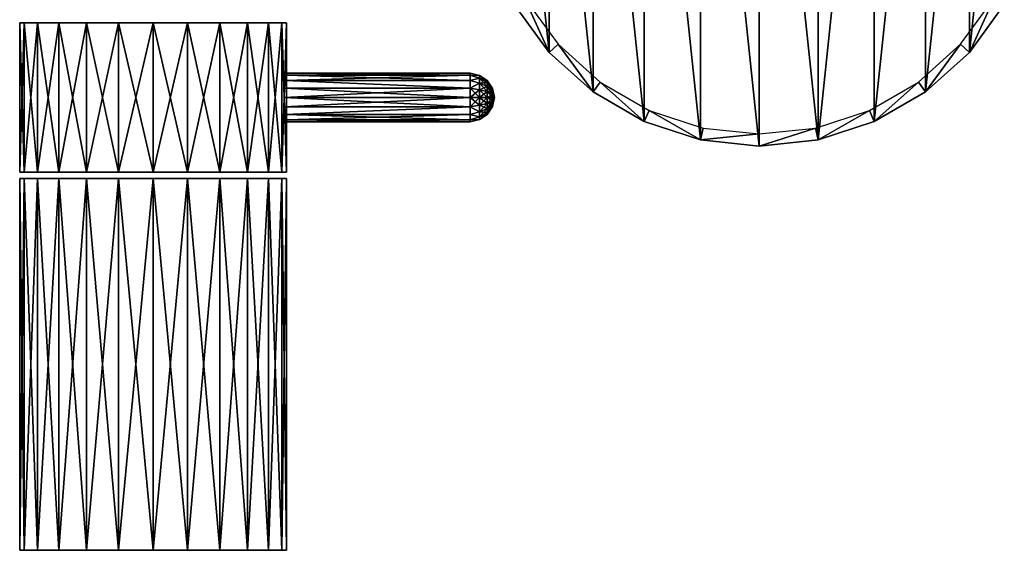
# Model space of a CAD drawing. Header units: millimetres. Extents: x -119 to 118, y -85 to 1160.
# Tile 8 of 49: x -16 to 105, y -85 to -19. Entities that reach past the tile are written whole.
import ezdxf

# ---------------------------------------------------------------- set-up
doc = ezdxf.new("R2010")
doc.units = ezdxf.units.MM
doc.header["$LTSCALE"] = 50.062222
for name, color, linetype in [('38', 7, 'CONTINUOUS'), ('39', 7, 'CONTINUOUS'), ('40', 7, 'CONTINUOUS'), ('41', 7, 'CONTINUOUS'), ('42', 7, 'CONTINUOUS'), ('43', 7, 'CONTINUOUS'), ('44', 7, 'CONTINUOUS'), ('61', 7, 'CONTINUOUS'), ('62', 7, 'CONTINUOUS'), ('67', 7, 'CONTINUOUS'), ('68', 7, 'CONTINUOUS'), ('69', 7, 'CONTINUOUS'), ('70', 7, 'CONTINUOUS')]:
    doc.layers.add(name, color=color, linetype=linetype)

msp = doc.modelspace()

# ---------------------------------------------------------------- linework, layer by layer
at = {"layer": '38', "linetype": 'CONTINUOUS'}
for points in [[(-16.5, -39, 36), (-16.5, -85, 36), (-15.94, -85, 40.27), (-16.5, -39, 36)], [(-15.94, -39, 40.27), (-16.5, -39, 36), (-15.94, -85, 40.27), (-15.94, -39, 40.27)], [(-14.29, -39, 44.25), (-15.94, -39, 40.27), (-14.29, -85, 44.25), (-14.29, -39, 44.25)], [(-14.29, -85, 44.25), (-15.94, -39, 40.27), (-15.94, -85, 40.27), (-14.29, -85, 44.25)], [(-11.67, -39, 47.67), (-14.29, -39, 44.25), (-11.67, -85, 47.67), (-11.67, -39, 47.67)], [(-11.67, -85, 47.67), (-14.29, -39, 44.25), (-14.29, -85, 44.25), (-11.67, -85, 47.67)], [(-8.25, -39, 50.29), (-11.67, -39, 47.67), (-8.25, -85, 50.29), (-8.25, -39, 50.29)], [(-8.25, -85, 50.29), (-11.67, -39, 47.67), (-11.67, -85, 47.67), (-8.25, -85, 50.29)], [(-4.27, -39, 51.94), (-8.25, -39, 50.29), (-4.27, -85, 51.94), (-4.27, -39, 51.94)], [(-4.27, -85, 51.94), (-8.25, -39, 50.29), (-8.25, -85, 50.29), (-4.27, -85, 51.94)], [(0, -39, 52.5), (-4.27, -39, 51.94), (0, -85, 52.5), (0, -39, 52.5)], [(0, -85, 52.5), (-4.27, -39, 51.94), (-4.27, -85, 51.94), (0, -85, 52.5)], [(4.27, -39, 51.94), (0, -39, 52.5), (4.27, -85, 51.94), (4.27, -39, 51.94)], [(4.27, -85, 51.94), (0, -39, 52.5), (0, -85, 52.5), (4.27, -85, 51.94)], [(8.25, -39, 50.29), (4.27, -39, 51.94), (8.25, -85, 50.29), (8.25, -39, 50.29)], [(8.25, -85, 50.29), (4.27, -39, 51.94), (4.27, -85, 51.94), (8.25, -85, 50.29)], [(11.67, -39, 47.67), (8.25, -39, 50.29), (11.67, -85, 47.67), (11.67, -39, 47.67)], [(11.67, -85, 47.67), (8.25, -39, 50.29), (8.25, -85, 50.29), (11.67, -85, 47.67)], [(14.29, -39, 44.25), (11.67, -39, 47.67), (14.29, -85, 44.25), (14.29, -39, 44.25)], [(14.29, -85, 44.25), (11.67, -39, 47.67), (11.67, -85, 47.67), (14.29, -85, 44.25)], [(15.94, -39, 40.27), (14.29, -39, 44.25), (15.94, -85, 40.27), (15.94, -39, 40.27)], [(15.94, -85, 40.27), (14.29, -39, 44.25), (14.29, -85, 44.25), (15.94, -85, 40.27)], [(16.5, -39, 36), (15.94, -39, 40.27), (16.5, -85, 36), (16.5, -39, 36)], [(16.5, -85, 36), (15.94, -39, 40.27), (15.94, -85, 40.27), (16.5, -85, 36)]]:
    msp.add_3dface(points, dxfattribs=at)
at = {"layer": '39', "linetype": 'CONTINUOUS'}
for points in [[(-15.94, -85, 40.27), (-16.5, -85, 36), (-11.48, -85, 39.32), (-15.94, -85, 40.27)], [(-16.5, -85, 36), (-15.94, -85, 31.73), (-11.95, -85, 36), (-16.5, -85, 36)], [(-11.48, -85, 39.32), (-16.5, -85, 36), (-11.95, -85, 36), (-11.48, -85, 39.32)], [(-11.48, -85, 32.68), (-15.94, -85, 31.73), (-10.07, -85, 29.56), (-11.48, -85, 32.68)], [(-11.95, -85, 36), (-15.94, -85, 31.73), (-11.48, -85, 32.68), (-11.95, -85, 36)], [(-14.29, -85, 44.25), (-15.94, -85, 40.27), (-10.07, -85, 42.44), (-14.29, -85, 44.25)], [(-10.07, -85, 42.44), (-15.94, -85, 40.27), (-11.48, -85, 39.32), (-10.07, -85, 42.44)], [(-15.94, -85, 31.73), (-14.29, -85, 27.75), (-10.07, -85, 29.56), (-15.94, -85, 31.73)], [(-11.67, -85, 47.67), (-14.29, -85, 44.25), (-4.98, -85, 46.86), (-11.67, -85, 47.67)], [(-4.98, -85, 46.86), (-14.29, -85, 44.25), (-7.84, -85, 45.02), (-4.98, -85, 46.86)], [(-7.84, -85, 45.02), (-14.29, -85, 44.25), (-10.07, -85, 42.44), (-7.84, -85, 45.02)], [(-14.29, -85, 27.75), (-11.67, -85, 24.33), (-7.84, -85, 26.98), (-14.29, -85, 27.75)], [(-10.07, -85, 29.56), (-14.29, -85, 27.75), (-7.84, -85, 26.98), (-10.07, -85, 29.56)], [(8.25, -85, 50.29), (-8.25, -85, 50.29), (-11.67, -85, 47.67), (8.25, -85, 50.29)], [(8.25, -85, 50.29), (-11.67, -85, 47.67), (-1.7, -85, 47.83), (8.25, -85, 50.29)], [(-1.7, -85, 47.83), (-11.67, -85, 47.67), (-4.98, -85, 46.86), (-1.7, -85, 47.83)], [(-11.67, -85, 24.33), (-8.25, -85, 21.71), (-1.71, -85, 24.17), (-11.67, -85, 24.33)], [(-7.84, -85, 26.98), (-11.67, -85, 24.33), (-4.98, -85, 25.14), (-7.84, -85, 26.98)], [(-4.98, -85, 25.14), (-11.67, -85, 24.33), (-1.71, -85, 24.17), (-4.98, -85, 25.14)], [(8.25, -85, 50.29), (4.27, -85, 51.94), (-8.25, -85, 50.29), (8.25, -85, 50.29)], [(4.27, -85, 51.94), (-4.27, -85, 51.94), (-8.25, -85, 50.29), (4.27, -85, 51.94)], [(8.25, -85, 21.71), (11.67, -85, 24.33), (-8.25, -85, 21.71), (8.25, -85, 21.71)], [(-8.25, -85, 21.71), (11.67, -85, 24.33), (1.7, -85, 24.17), (-8.25, -85, 21.71)], [(-4.27, -85, 20.06), (8.25, -85, 21.71), (-8.25, -85, 21.71), (-4.27, -85, 20.06)], [(-1.71, -85, 24.17), (-8.25, -85, 21.71), (1.7, -85, 24.17), (-1.71, -85, 24.17)], [(4.27, -85, 51.94), (0, -85, 52.5), (-4.27, -85, 51.94), (4.27, -85, 51.94)], [(4.27, -85, 20.06), (8.25, -85, 21.71), (-4.27, -85, 20.06), (4.27, -85, 20.06)], [(0, -85, 19.5), (4.27, -85, 20.06), (-4.27, -85, 20.06), (0, -85, 19.5)], [(1.71, -85, 47.83), (8.25, -85, 50.29), (-1.7, -85, 47.83), (1.71, -85, 47.83)], [(1.7, -85, 24.17), (11.67, -85, 24.33), (4.98, -85, 25.14), (1.7, -85, 24.17)], [(11.67, -85, 47.67), (8.25, -85, 50.29), (1.71, -85, 47.83), (11.67, -85, 47.67)], [(4.98, -85, 46.86), (11.67, -85, 47.67), (1.71, -85, 47.83), (4.98, -85, 46.86)], [(7.84, -85, 45.02), (11.67, -85, 47.67), (4.98, -85, 46.86), (7.84, -85, 45.02)], [(11.67, -85, 24.33), (14.29, -85, 27.75), (4.98, -85, 25.14), (11.67, -85, 24.33)], [(4.98, -85, 25.14), (14.29, -85, 27.75), (7.84, -85, 26.98), (4.98, -85, 25.14)], [(14.29, -85, 44.25), (11.67, -85, 47.67), (7.84, -85, 45.02), (14.29, -85, 44.25)], [(10.07, -85, 42.44), (14.29, -85, 44.25), (7.84, -85, 45.02), (10.07, -85, 42.44)], [(7.84, -85, 26.98), (14.29, -85, 27.75), (10.07, -85, 29.56), (7.84, -85, 26.98)], [(15.94, -85, 40.27), (14.29, -85, 44.25), (10.07, -85, 42.44), (15.94, -85, 40.27)], [(11.48, -85, 39.32), (15.94, -85, 40.27), (10.07, -85, 42.44), (11.48, -85, 39.32)], [(14.29, -85, 27.75), (15.94, -85, 31.73), (10.07, -85, 29.56), (14.29, -85, 27.75)], [(10.07, -85, 29.56), (15.94, -85, 31.73), (11.48, -85, 32.68), (10.07, -85, 29.56)], [(15.94, -85, 31.73), (16.5, -85, 36), (11.48, -85, 32.68), (15.94, -85, 31.73)], [(16.5, -85, 36), (11.95, -85, 36), (11.48, -85, 32.68), (16.5, -85, 36)], [(11.95, -85, 36), (15.94, -85, 40.27), (11.48, -85, 39.32), (11.95, -85, 36)], [(16.5, -85, 36), (15.94, -85, 40.27), (11.95, -85, 36), (16.5, -85, 36)]]:
    msp.add_3dface(points, dxfattribs=at)
at = {"layer": '40', "linetype": 'CONTINUOUS'}
for points in [[(-16.5, -85, 36), (-16.5, -39, 36), (-15.94, -39, 31.73), (-16.5, -85, 36)], [(-15.94, -85, 31.73), (-16.5, -85, 36), (-15.94, -39, 31.73), (-15.94, -85, 31.73)], [(-14.29, -39, 27.75), (-15.94, -85, 31.73), (-15.94, -39, 31.73), (-14.29, -39, 27.75)], [(-14.29, -85, 27.75), (-15.94, -85, 31.73), (-14.29, -39, 27.75), (-14.29, -85, 27.75)], [(-11.67, -39, 24.33), (-14.29, -85, 27.75), (-14.29, -39, 27.75), (-11.67, -39, 24.33)], [(-11.67, -85, 24.33), (-14.29, -85, 27.75), (-11.67, -39, 24.33), (-11.67, -85, 24.33)], [(-8.25, -85, 21.71), (-11.67, -85, 24.33), (-8.25, -39, 21.71), (-8.25, -85, 21.71)], [(-8.25, -39, 21.71), (-11.67, -85, 24.33), (-11.67, -39, 24.33), (-8.25, -39, 21.71)], [(-4.27, -85, 20.06), (-8.25, -85, 21.71), (-4.27, -39, 20.06), (-4.27, -85, 20.06)], [(-4.27, -39, 20.06), (-8.25, -85, 21.71), (-8.25, -39, 21.71), (-4.27, -39, 20.06)], [(0, -85, 19.5), (-4.27, -85, 20.06), (0, -39, 19.5), (0, -85, 19.5)], [(0, -39, 19.5), (-4.27, -85, 20.06), (-4.27, -39, 20.06), (0, -39, 19.5)], [(4.27, -85, 20.06), (0, -85, 19.5), (4.27, -39, 20.06), (4.27, -85, 20.06)], [(4.27, -39, 20.06), (0, -85, 19.5), (0, -39, 19.5), (4.27, -39, 20.06)], [(8.25, -85, 21.71), (4.27, -85, 20.06), (8.25, -39, 21.71), (8.25, -85, 21.71)], [(8.25, -39, 21.71), (4.27, -85, 20.06), (4.27, -39, 20.06), (8.25, -39, 21.71)], [(11.67, -85, 24.33), (8.25, -85, 21.71), (11.67, -39, 24.33), (11.67, -85, 24.33)], [(11.67, -39, 24.33), (8.25, -85, 21.71), (8.25, -39, 21.71), (11.67, -39, 24.33)], [(14.29, -85, 27.75), (11.67, -85, 24.33), (14.29, -39, 27.75), (14.29, -85, 27.75)], [(14.29, -39, 27.75), (11.67, -85, 24.33), (11.67, -39, 24.33), (14.29, -39, 27.75)], [(15.94, -85, 31.73), (14.29, -85, 27.75), (15.94, -39, 31.73), (15.94, -85, 31.73)], [(15.94, -39, 31.73), (14.29, -85, 27.75), (14.29, -39, 27.75), (15.94, -39, 31.73)], [(16.5, -39, 36), (16.5, -85, 36), (15.94, -85, 31.73), (16.5, -39, 36)], [(16.5, -39, 36), (15.94, -85, 31.73), (15.94, -39, 31.73), (16.5, -39, 36)]]:
    msp.add_3dface(points, dxfattribs=at)
at = {"layer": '41', "linetype": 'CONTINUOUS'}
for points in [[(48.99, -23.42, -54), (44.69, -17.5, -54), (45.99, -16.75, -54), (48.99, -23.42, -54)], [(50.11, -22.42, -54), (48.99, -23.42, -54), (45.99, -16.75, -54), (50.11, -22.42, -54)], [(104.01, -16.75, -54), (101.01, -23.42, -54), (99.89, -22.42, -54), (104.01, -16.75, -54)], [(105.31, -17.5, -54), (101.01, -23.42, -54), (104.01, -16.75, -54), (105.31, -17.5, -54)], [(54.43, -28.31, -54), (48.99, -23.42, -54), (50.11, -22.42, -54), (54.43, -28.31, -54)], [(55.31, -27.1, -54), (54.43, -28.31, -54), (50.11, -22.42, -54), (55.31, -27.1, -54)], [(99.89, -22.42, -54), (95.57, -28.31, -54), (94.69, -27.1, -54), (99.89, -22.42, -54)], [(101.01, -23.42, -54), (95.57, -28.31, -54), (99.89, -22.42, -54), (101.01, -23.42, -54)], [(60.77, -31.97, -54), (54.43, -28.31, -54), (55.31, -27.1, -54), (60.77, -31.97, -54)], [(61.38, -30.6, -54), (60.77, -31.97, -54), (55.31, -27.1, -54), (61.38, -30.6, -54)], [(94.69, -27.1, -54), (89.23, -31.97, -54), (88.62, -30.6, -54), (94.69, -27.1, -54)], [(95.57, -28.31, -54), (89.23, -31.97, -54), (94.69, -27.1, -54), (95.57, -28.31, -54)], [(67.73, -34.24, -54), (60.77, -31.97, -54), (61.38, -30.6, -54), (67.73, -34.24, -54)], [(68.04, -32.77, -54), (67.73, -34.24, -54), (61.38, -30.6, -54), (68.04, -32.77, -54)], [(88.62, -30.6, -54), (82.27, -34.24, -54), (81.96, -32.77, -54), (88.62, -30.6, -54)], [(89.23, -31.97, -54), (82.27, -34.24, -54), (88.62, -30.6, -54), (89.23, -31.97, -54)], [(75, -33.5, -54), (67.73, -34.24, -54), (68.04, -32.77, -54), (75, -33.5, -54)], [(82.27, -34.24, -54), (75, -35, -54), (81.96, -32.77, -54), (82.27, -34.24, -54)], [(81.96, -32.77, -54), (75, -35, -54), (75, -33.5, -54), (81.96, -32.77, -54)], [(75, -35, -54), (67.73, -34.24, -54), (75, -33.5, -54), (75, -35, -54)]]:
    msp.add_3dface(points, dxfattribs=at)
at = {"layer": '42', "linetype": 'CONTINUOUS'}
for points in [[(101.01, -23.42, -54), (105.31, -17.5, -54), (101.01, -23.42, -50), (101.01, -23.42, -54)], [(101.01, -23.42, -50), (105.31, -17.5, -54), (105.31, -17.5, -50), (101.01, -23.42, -50)], [(95.57, -28.31, -54), (101.01, -23.42, -54), (95.57, -28.31, -50), (95.57, -28.31, -54)], [(95.57, -28.31, -50), (101.01, -23.42, -54), (101.01, -23.42, -50), (95.57, -28.31, -50)], [(89.23, -31.97, -54), (95.57, -28.31, -54), (89.23, -31.97, -50), (89.23, -31.97, -54)], [(89.23, -31.97, -50), (95.57, -28.31, -54), (95.57, -28.31, -50), (89.23, -31.97, -50)], [(82.27, -34.24, -54), (89.23, -31.97, -54), (82.27, -34.24, -50), (82.27, -34.24, -54)], [(82.27, -34.24, -50), (89.23, -31.97, -54), (89.23, -31.97, -50), (82.27, -34.24, -50)], [(75, -35, -54), (82.27, -34.24, -54), (75, -35, -50), (75, -35, -54)], [(75, -35, -50), (82.27, -34.24, -54), (82.27, -34.24, -50), (75, -35, -50)]]:
    msp.add_3dface(points, dxfattribs=at)
at = {"layer": '43', "linetype": 'CONTINUOUS'}
for points in [[(44.69, -17.5, -54), (48.99, -23.42, -54), (44.69, -17.5, -50), (44.69, -17.5, -54)], [(44.69, -17.5, -50), (48.99, -23.42, -54), (48.99, -23.42, -50), (44.69, -17.5, -50)], [(48.99, -23.42, -54), (54.43, -28.31, -54), (48.99, -23.42, -50), (48.99, -23.42, -54)], [(48.99, -23.42, -50), (54.43, -28.31, -54), (54.43, -28.31, -50), (48.99, -23.42, -50)], [(54.43, -28.31, -54), (60.77, -31.97, -54), (54.43, -28.31, -50), (54.43, -28.31, -54)], [(54.43, -28.31, -50), (60.77, -31.97, -54), (60.77, -31.97, -50), (54.43, -28.31, -50)], [(60.77, -31.97, -54), (67.73, -34.24, -54), (60.77, -31.97, -50), (60.77, -31.97, -54)], [(60.77, -31.97, -50), (67.73, -34.24, -54), (67.73, -34.24, -50), (60.77, -31.97, -50)], [(67.73, -34.24, -54), (75, -35, -54), (67.73, -34.24, -50), (67.73, -34.24, -54)], [(75, -35, -54), (75, -35, -50), (67.73, -34.24, -50), (75, -35, -54)]]:
    msp.add_3dface(points, dxfattribs=at)
at = {"layer": '44', "linetype": 'CONTINUOUS'}
for points in [[(67.73, 34.24, -50), (60.77, 31.97, -50), (67.73, -34.24, -50), (67.73, 34.24, -50)], [(75, -35, -50), (75, 35, -50), (67.73, 34.24, -50), (75, -35, -50)], [(75, -35, -50), (67.73, 34.24, -50), (67.73, -34.24, -50), (75, -35, -50)], [(75, -35, -50), (82.27, -34.24, -50), (75, 35, -50), (75, -35, -50)], [(82.27, -34.24, -50), (82.27, 34.24, -50), (75, 35, -50), (82.27, -34.24, -50)], [(82.27, -34.24, -50), (89.23, 31.97, -50), (82.27, 34.24, -50), (82.27, -34.24, -50)], [(60.77, 31.97, -50), (54.43, 28.31, -50), (60.77, -31.97, -50), (60.77, 31.97, -50)], [(60.77, 31.97, -50), (60.77, -31.97, -50), (67.73, -34.24, -50), (60.77, 31.97, -50)], [(82.27, -34.24, -50), (89.23, -31.97, -50), (89.23, 31.97, -50), (82.27, -34.24, -50)], [(89.23, -31.97, -50), (95.57, 28.31, -50), (89.23, 31.97, -50), (89.23, -31.97, -50)], [(54.43, 28.31, -50), (48.99, 23.42, -50), (54.43, -28.31, -50), (54.43, 28.31, -50)], [(54.43, 28.31, -50), (54.43, -28.31, -50), (60.77, -31.97, -50), (54.43, 28.31, -50)], [(89.23, -31.97, -50), (95.57, -28.31, -50), (95.57, 28.31, -50), (89.23, -31.97, -50)], [(95.57, -28.31, -50), (101.01, 23.42, -50), (95.57, 28.31, -50), (95.57, -28.31, -50)], [(48.99, 23.42, -50), (44.69, 17.5, -50), (48.99, -23.42, -50), (48.99, 23.42, -50)], [(48.99, 23.42, -50), (48.99, -23.42, -50), (54.43, -28.31, -50), (48.99, 23.42, -50)], [(95.57, -28.31, -50), (101.01, -23.42, -50), (101.01, 23.42, -50), (95.57, -28.31, -50)], [(101.01, -23.42, -50), (105.31, 17.5, -50), (101.01, 23.42, -50), (101.01, -23.42, -50)], [(44.69, 17.5, -50), (44.69, -17.5, -50), (48.99, -23.42, -50), (44.69, 17.5, -50)], [(101.01, -23.42, -50), (105.31, -17.5, -50), (105.31, 17.5, -50), (101.01, -23.42, -50)]]:
    msp.add_3dface(points, dxfattribs=at)
at = {"layer": '61', "color": 7, "linetype": 'CONTINUOUS', "true_color": 0xe0f2ff}
for points in [[(-16.5, -38.25, 36), (-15.94, -38.25, 40.27), (-16.5, -19.75, 36), (-16.5, -38.25, 36)], [(-16.5, -19.75, 36), (-15.94, -38.25, 40.27), (-15.94, -19.75, 40.27), (-16.5, -19.75, 36)], [(-15.94, -38.25, 40.27), (-14.29, -38.25, 44.25), (-15.94, -19.75, 40.27), (-15.94, -38.25, 40.27)], [(-15.94, -19.75, 40.27), (-14.29, -38.25, 44.25), (-14.29, -19.75, 44.25), (-15.94, -19.75, 40.27)], [(-14.29, -38.25, 44.25), (-11.67, -38.25, 47.67), (-14.29, -19.75, 44.25), (-14.29, -38.25, 44.25)], [(-14.29, -19.75, 44.25), (-11.67, -38.25, 47.67), (-11.67, -19.75, 47.67), (-14.29, -19.75, 44.25)], [(-11.67, -38.25, 47.67), (-8.25, -38.25, 50.29), (-11.67, -19.75, 47.67), (-11.67, -38.25, 47.67)], [(-11.67, -19.75, 47.67), (-8.25, -38.25, 50.29), (-8.25, -19.75, 50.29), (-11.67, -19.75, 47.67)], [(-8.25, -38.25, 50.29), (-4.27, -38.25, 51.94), (-8.25, -19.75, 50.29), (-8.25, -38.25, 50.29)], [(-8.25, -19.75, 50.29), (-4.27, -38.25, 51.94), (-4.27, -19.75, 51.94), (-8.25, -19.75, 50.29)], [(-4.27, -38.25, 51.94), (0, -38.25, 52.5), (-4.27, -19.75, 51.94), (-4.27, -38.25, 51.94)], [(-4.27, -19.75, 51.94), (0, -38.25, 52.5), (0, -19.75, 52.5), (-4.27, -19.75, 51.94)], [(0, -38.25, 52.5), (4.27, -38.25, 51.94), (0, -19.75, 52.5), (0, -38.25, 52.5)], [(0, -19.75, 52.5), (4.27, -38.25, 51.94), (4.27, -19.75, 51.94), (0, -19.75, 52.5)], [(4.27, -38.25, 51.94), (8.25, -38.25, 50.29), (4.27, -19.75, 51.94), (4.27, -38.25, 51.94)], [(4.27, -19.75, 51.94), (8.25, -38.25, 50.29), (8.25, -19.75, 50.29), (4.27, -19.75, 51.94)], [(8.25, -38.25, 50.29), (11.67, -38.25, 47.67), (8.25, -19.75, 50.29), (8.25, -38.25, 50.29)], [(8.25, -19.75, 50.29), (11.67, -38.25, 47.67), (11.67, -19.75, 47.67), (8.25, -19.75, 50.29)], [(11.67, -38.25, 47.67), (14.29, -38.25, 44.25), (11.67, -19.75, 47.67), (11.67, -38.25, 47.67)], [(11.67, -19.75, 47.67), (14.29, -38.25, 44.25), (14.29, -19.75, 44.25), (11.67, -19.75, 47.67)], [(14.29, -38.25, 44.25), (15.94, -38.25, 40.27), (14.29, -19.75, 44.25), (14.29, -38.25, 44.25)], [(14.29, -19.75, 44.25), (15.94, -38.25, 40.27), (15.94, -19.75, 40.27), (14.29, -19.75, 44.25)], [(15.94, -38.25, 40.27), (16.5, -38.25, 36), (15.94, -19.75, 40.27), (15.94, -38.25, 40.27)], [(15.94, -19.75, 40.27), (16.5, -38.25, 36), (16.5, -19.75, 36), (15.94, -19.75, 40.27)]]:
    msp.add_3dface(points, dxfattribs=at)
at = {"layer": '62', "color": 7, "linetype": 'CONTINUOUS', "true_color": 0xe0f2ff}
for points in [[(-16.5, -38.25, 36), (-16.5, -19.75, 36), (-15.94, -19.75, 31.73), (-16.5, -38.25, 36)], [(-16.5, -38.25, 36), (-15.94, -19.75, 31.73), (-15.94, -38.25, 31.73), (-16.5, -38.25, 36)], [(-15.94, -19.75, 31.73), (-14.29, -19.75, 27.75), (-15.94, -38.25, 31.73), (-15.94, -19.75, 31.73)], [(-15.94, -38.25, 31.73), (-14.29, -19.75, 27.75), (-14.29, -38.25, 27.75), (-15.94, -38.25, 31.73)], [(-14.29, -19.75, 27.75), (-11.67, -19.75, 24.33), (-14.29, -38.25, 27.75), (-14.29, -19.75, 27.75)], [(-14.29, -38.25, 27.75), (-11.67, -19.75, 24.33), (-11.67, -38.25, 24.33), (-14.29, -38.25, 27.75)], [(-11.67, -19.75, 24.33), (-8.25, -19.75, 21.71), (-11.67, -38.25, 24.33), (-11.67, -19.75, 24.33)], [(-11.67, -38.25, 24.33), (-8.25, -19.75, 21.71), (-8.25, -38.25, 21.71), (-11.67, -38.25, 24.33)], [(-8.25, -19.75, 21.71), (-4.27, -19.75, 20.06), (-8.25, -38.25, 21.71), (-8.25, -19.75, 21.71)], [(-8.25, -38.25, 21.71), (-4.27, -19.75, 20.06), (-4.27, -38.25, 20.06), (-8.25, -38.25, 21.71)], [(-4.27, -19.75, 20.06), (0, -19.75, 19.5), (-4.27, -38.25, 20.06), (-4.27, -19.75, 20.06)], [(-4.27, -38.25, 20.06), (0, -19.75, 19.5), (0, -38.25, 19.5), (-4.27, -38.25, 20.06)], [(0, -19.75, 19.5), (4.27, -19.75, 20.06), (0, -38.25, 19.5), (0, -19.75, 19.5)], [(0, -38.25, 19.5), (4.27, -19.75, 20.06), (4.27, -38.25, 20.06), (0, -38.25, 19.5)], [(4.27, -19.75, 20.06), (8.25, -19.75, 21.71), (4.27, -38.25, 20.06), (4.27, -19.75, 20.06)], [(4.27, -38.25, 20.06), (8.25, -19.75, 21.71), (8.25, -38.25, 21.71), (4.27, -38.25, 20.06)], [(8.25, -19.75, 21.71), (11.67, -19.75, 24.33), (8.25, -38.25, 21.71), (8.25, -19.75, 21.71)], [(8.25, -38.25, 21.71), (11.67, -19.75, 24.33), (11.67, -38.25, 24.33), (8.25, -38.25, 21.71)], [(11.67, -19.75, 24.33), (14.29, -19.75, 27.75), (11.67, -38.25, 24.33), (11.67, -19.75, 24.33)], [(11.67, -38.25, 24.33), (14.29, -19.75, 27.75), (14.29, -38.25, 27.75), (11.67, -38.25, 24.33)], [(14.29, -19.75, 27.75), (15.94, -19.75, 31.73), (14.29, -38.25, 27.75), (14.29, -19.75, 27.75)], [(14.29, -38.25, 27.75), (15.94, -19.75, 31.73), (15.94, -38.25, 31.73), (14.29, -38.25, 27.75)], [(16.5, -19.75, 36), (16.5, -38.25, 36), (15.94, -38.25, 31.73), (16.5, -19.75, 36)], [(15.94, -19.75, 31.73), (16.5, -19.75, 36), (15.94, -38.25, 31.73), (15.94, -19.75, 31.73)]]:
    msp.add_3dface(points, dxfattribs=at)
at = {"layer": '67', "color": 7, "linetype": 'CONTINUOUS', "true_color": 0xe0f2ff}
for points in [[(39.22, -29, 39), (16.22, -29, 39), (16.27, -30.15, 38.77), (39.22, -29, 39)], [(39.22, -29, 33), (39.22, -30.15, 33.23), (16.22, -29, 33), (39.22, -29, 33)], [(16.22, -29, 33), (39.22, -30.15, 33.23), (16.27, -30.15, 33.23), (16.22, -29, 33)], [(39.22, -30.15, 38.77), (39.22, -29, 39), (16.27, -30.15, 38.77), (39.22, -30.15, 38.77)], [(16.36, -31.12, 38.12), (39.22, -30.15, 38.77), (16.27, -30.15, 38.77), (16.36, -31.12, 38.12)], [(16.27, -30.15, 33.23), (39.22, -30.15, 33.23), (16.36, -31.12, 33.88), (16.27, -30.15, 33.23)], [(39.22, -31.12, 38.12), (39.22, -30.15, 38.77), (16.36, -31.12, 38.12), (39.22, -31.12, 38.12)], [(39.22, -30.15, 33.23), (39.22, -31.12, 33.88), (16.36, -31.12, 33.88), (39.22, -30.15, 33.23)], [(16.46, -31.77, 37.15), (39.22, -31.12, 38.12), (16.36, -31.12, 38.12), (16.46, -31.77, 37.15)], [(39.22, -31.12, 33.88), (39.22, -31.77, 34.85), (16.36, -31.12, 33.88), (39.22, -31.12, 33.88)], [(16.36, -31.12, 33.88), (39.22, -31.77, 34.85), (16.46, -31.77, 34.85), (16.36, -31.12, 33.88)], [(39.22, -31.77, 37.15), (39.22, -31.12, 38.12), (16.46, -31.77, 37.15), (39.22, -31.77, 37.15)], [(39.22, -32, 36), (39.22, -31.77, 37.15), (16.46, -31.77, 37.15), (39.22, -32, 36)], [(39.22, -31.77, 34.85), (39.22, -32, 36), (16.46, -31.77, 34.85), (39.22, -31.77, 34.85)], [(16.46, -31.77, 34.85), (39.22, -32, 36), (16.5, -32, 36), (16.46, -31.77, 34.85)], [(16.5, -32, 36), (39.22, -32, 36), (16.46, -31.77, 37.15), (16.5, -32, 36)]]:
    msp.add_3dface(points, dxfattribs=at)
at = {"layer": '68', "color": 7, "linetype": 'CONTINUOUS', "true_color": 0xe0f2ff}
for points in [[(16.46, -26.23, 34.85), (39.22, -26.88, 33.88), (16.36, -26.88, 33.88), (16.46, -26.23, 34.85)], [(39.22, -26.88, 38.12), (39.22, -26.23, 37.15), (16.36, -26.88, 38.12), (39.22, -26.88, 38.12)], [(16.36, -26.88, 38.12), (39.22, -26.23, 37.15), (16.46, -26.23, 37.15), (16.36, -26.88, 38.12)], [(39.22, -26, 36), (39.22, -26.23, 34.85), (16.46, -26.23, 34.85), (39.22, -26, 36)], [(39.22, -26.23, 37.15), (39.22, -26, 36), (16.46, -26.23, 37.15), (39.22, -26.23, 37.15)], [(16.46, -26.23, 37.15), (39.22, -26, 36), (16.5, -26, 36), (16.46, -26.23, 37.15)], [(16.5, -26, 36), (39.22, -26, 36), (16.46, -26.23, 34.85), (16.5, -26, 36)], [(39.22, -26.23, 34.85), (39.22, -26.88, 33.88), (16.46, -26.23, 34.85), (39.22, -26.23, 34.85)], [(16.22, -29, 39), (39.22, -29, 39), (39.22, -27.85, 38.77), (16.22, -29, 39)], [(16.22, -29, 39), (39.22, -27.85, 38.77), (16.27, -27.85, 38.77), (16.22, -29, 39)], [(39.22, -29, 33), (16.22, -29, 33), (16.27, -27.85, 33.23), (39.22, -29, 33)], [(16.36, -26.88, 33.88), (39.22, -27.85, 33.23), (16.27, -27.85, 33.23), (16.36, -26.88, 33.88)], [(16.27, -27.85, 38.77), (39.22, -27.85, 38.77), (16.36, -26.88, 38.12), (16.27, -27.85, 38.77)], [(39.22, -27.85, 33.23), (39.22, -29, 33), (16.27, -27.85, 33.23), (39.22, -27.85, 33.23)], [(39.22, -26.88, 33.88), (39.22, -27.85, 33.23), (16.36, -26.88, 33.88), (39.22, -26.88, 33.88)], [(39.22, -27.85, 38.77), (39.22, -26.88, 38.12), (16.36, -26.88, 38.12), (39.22, -27.85, 38.77)]]:
    msp.add_3dface(points, dxfattribs=at)
at = {"layer": '69', "color": 7, "linetype": 'CONTINUOUS', "true_color": 0xe0f2ff}
for points in [[(39.22, -29, 39), (39.22, -30.15, 38.77), (40.37, -29, 38.77), (39.22, -29, 39)], [(40.37, -29, 38.77), (39.22, -30.15, 38.77), (40.37, -29.95, 38.6), (40.37, -29, 38.77)], [(39.22, -30.15, 33.23), (39.22, -29, 33), (40.37, -29.95, 33.4), (39.22, -30.15, 33.23)], [(40.37, -29.95, 33.4), (39.22, -29, 33), (40.37, -29, 33.23), (40.37, -29.95, 33.4)], [(40.37, -29, 38.77), (40.37, -29.95, 38.6), (41.35, -29, 38.12), (40.37, -29, 38.77)], [(41.35, -29, 38.12), (40.37, -29.95, 38.6), (41.35, -29.73, 37.99), (41.35, -29, 38.12)], [(40.37, -29.95, 33.4), (40.37, -29, 33.23), (41.35, -29.73, 34.01), (40.37, -29.95, 33.4)], [(40.37, -29, 33.23), (41.35, -29, 33.88), (41.35, -29.73, 34.01), (40.37, -29, 33.23)], [(42, -29, 34.85), (42, -29.39, 34.92), (41.35, -29, 33.88), (42, -29, 34.85)], [(41.35, -29, 33.88), (42, -29.39, 34.92), (41.35, -29.73, 34.01), (41.35, -29, 33.88)], [(42, -29.39, 37.08), (42, -29, 37.15), (41.35, -29.73, 37.99), (42, -29.39, 37.08)], [(42, -29, 37.15), (41.35, -29, 38.12), (41.35, -29.73, 37.99), (42, -29, 37.15)], [(42, -29, 34.85), (42.22, -29, 36), (42, -29.39, 34.92), (42, -29, 34.85)], [(42, -29.39, 34.92), (42.22, -29, 36), (42, -29.74, 35.12), (42, -29.39, 34.92)], [(42, -29.74, 35.12), (42.22, -29, 36), (42, -29.99, 35.43), (42, -29.74, 35.12)], [(42, -29.99, 35.43), (42.22, -29, 36), (42, -30.13, 35.8), (42, -29.99, 35.43)], [(42, -30.13, 35.8), (42.22, -29, 36), (42, -30.13, 36.2), (42, -30.13, 35.8)], [(42, -30.13, 36.2), (42.22, -29, 36), (42, -29.99, 36.57), (42, -30.13, 36.2)], [(42, -29.99, 36.57), (42.22, -29, 36), (42, -29.74, 36.88), (42, -29.99, 36.57)], [(42, -29.74, 36.88), (42.22, -29, 36), (42, -29.39, 37.08), (42, -29.74, 36.88)], [(42, -29.39, 37.08), (42.22, -29, 36), (42, -29, 37.15), (42, -29.39, 37.08)], [(40.37, -29.95, 38.6), (39.22, -30.15, 38.77), (40.37, -30.78, 38.12), (40.37, -29.95, 38.6)], [(40.37, -30.78, 33.88), (39.22, -30.15, 33.23), (40.37, -29.95, 33.4), (40.37, -30.78, 33.88)], [(39.22, -30.15, 38.77), (39.22, -31.12, 38.12), (40.37, -30.78, 38.12), (39.22, -30.15, 38.77)], [(39.22, -31.12, 33.88), (39.22, -30.15, 33.23), (40.37, -30.78, 33.88), (39.22, -31.12, 33.88)], [(40.37, -29.95, 38.6), (40.37, -30.78, 38.12), (41.35, -29.73, 37.99), (40.37, -29.95, 38.6)], [(40.37, -30.78, 38.12), (41.35, -30.36, 37.62), (41.35, -29.73, 37.99), (40.37, -30.78, 38.12)], [(40.37, -29.95, 33.4), (41.35, -29.73, 34.01), (41.35, -30.36, 34.38), (40.37, -29.95, 33.4)], [(40.37, -30.78, 33.88), (40.37, -29.95, 33.4), (41.35, -30.36, 34.38), (40.37, -30.78, 33.88)], [(40.37, -30.78, 38.12), (40.37, -31.4, 37.39), (41.35, -30.36, 37.62), (40.37, -30.78, 38.12)], [(40.37, -31.4, 37.39), (41.35, -30.84, 37.06), (41.35, -30.36, 37.62), (40.37, -31.4, 37.39)], [(40.37, -30.78, 33.88), (41.35, -30.36, 34.38), (41.35, -30.84, 34.94), (40.37, -30.78, 33.88)], [(42, -29.39, 34.92), (42, -29.74, 35.12), (41.35, -29.73, 34.01), (42, -29.39, 34.92)], [(42, -29.74, 36.88), (42, -29.39, 37.08), (41.35, -30.36, 37.62), (42, -29.74, 36.88)], [(41.35, -30.36, 37.62), (42, -29.39, 37.08), (41.35, -29.73, 37.99), (41.35, -30.36, 37.62)], [(41.35, -29.73, 34.01), (42, -29.74, 35.12), (41.35, -30.36, 34.38), (41.35, -29.73, 34.01)], [(42, -29.74, 35.12), (42, -29.99, 35.43), (41.35, -30.36, 34.38), (42, -29.74, 35.12)], [(42, -29.99, 36.57), (42, -29.74, 36.88), (41.35, -30.84, 37.06), (42, -29.99, 36.57)], [(41.35, -30.84, 37.06), (42, -29.74, 36.88), (41.35, -30.36, 37.62), (41.35, -30.84, 37.06)], [(42, -29.99, 35.43), (42, -30.13, 35.8), (41.35, -30.84, 34.94), (42, -29.99, 35.43)], [(41.35, -30.36, 34.38), (42, -29.99, 35.43), (41.35, -30.84, 34.94), (41.35, -30.36, 34.38)], [(42, -30.13, 36.2), (42, -29.99, 36.57), (41.35, -31.09, 36.37), (42, -30.13, 36.2)], [(41.35, -31.09, 36.37), (42, -29.99, 36.57), (41.35, -30.84, 37.06), (41.35, -31.09, 36.37)], [(42, -30.13, 35.8), (42, -30.13, 36.2), (41.35, -31.09, 35.63), (42, -30.13, 35.8)], [(41.35, -30.84, 34.94), (42, -30.13, 35.8), (41.35, -31.09, 35.63), (41.35, -30.84, 34.94)], [(41.35, -31.09, 35.63), (42, -30.13, 36.2), (41.35, -31.09, 36.37), (41.35, -31.09, 35.63)], [(40.37, -30.78, 38.12), (39.22, -31.12, 38.12), (40.37, -31.4, 37.39), (40.37, -30.78, 38.12)], [(40.37, -31.4, 34.61), (39.22, -31.12, 33.88), (40.37, -30.78, 33.88), (40.37, -31.4, 34.61)], [(39.22, -31.12, 38.12), (39.22, -31.77, 37.15), (40.37, -31.4, 37.39), (39.22, -31.12, 38.12)], [(39.22, -31.77, 34.85), (39.22, -31.12, 33.88), (40.37, -31.4, 34.61), (39.22, -31.77, 34.85)], [(40.37, -31.4, 37.39), (39.22, -31.77, 37.15), (40.37, -31.73, 36.48), (40.37, -31.4, 37.39)], [(40.37, -31.73, 35.52), (39.22, -31.77, 34.85), (40.37, -31.4, 34.61), (40.37, -31.73, 35.52)], [(40.37, -31.4, 34.61), (40.37, -30.78, 33.88), (41.35, -30.84, 34.94), (40.37, -31.4, 34.61)], [(40.37, -31.4, 37.39), (40.37, -31.73, 36.48), (41.35, -30.84, 37.06), (40.37, -31.4, 37.39)], [(40.37, -31.73, 36.48), (41.35, -31.09, 36.37), (41.35, -30.84, 37.06), (40.37, -31.73, 36.48)], [(40.37, -31.4, 34.61), (41.35, -30.84, 34.94), (41.35, -31.09, 35.63), (40.37, -31.4, 34.61)], [(40.37, -31.73, 36.48), (40.37, -31.73, 35.52), (41.35, -31.09, 36.37), (40.37, -31.73, 36.48)], [(40.37, -31.73, 35.52), (40.37, -31.4, 34.61), (41.35, -31.09, 35.63), (40.37, -31.73, 35.52)], [(40.37, -31.73, 35.52), (41.35, -31.09, 35.63), (41.35, -31.09, 36.37), (40.37, -31.73, 35.52)], [(39.22, -31.77, 37.15), (39.22, -32, 36), (40.37, -31.73, 36.48), (39.22, -31.77, 37.15)], [(39.22, -32, 36), (39.22, -31.77, 34.85), (40.37, -31.73, 35.52), (39.22, -32, 36)], [(40.37, -31.73, 36.48), (39.22, -32, 36), (40.37, -31.73, 35.52), (40.37, -31.73, 36.48)]]:
    msp.add_3dface(points, dxfattribs=at)
at = {"layer": '70', "color": 7, "linetype": 'CONTINUOUS', "true_color": 0xe0f2ff}
for points in [[(39.22, -26.23, 34.85), (39.22, -26, 36), (40.37, -26.27, 35.52), (39.22, -26.23, 34.85)], [(39.22, -26, 36), (39.22, -26.23, 37.15), (40.37, -26.27, 36.48), (39.22, -26, 36)], [(40.37, -26.27, 35.52), (39.22, -26, 36), (40.37, -26.27, 36.48), (40.37, -26.27, 35.52)], [(39.22, -26.88, 33.88), (39.22, -26.23, 34.85), (40.37, -26.6, 34.61), (39.22, -26.88, 33.88)], [(40.37, -26.6, 34.61), (39.22, -26.23, 34.85), (40.37, -26.27, 35.52), (40.37, -26.6, 34.61)], [(39.22, -26.23, 37.15), (39.22, -26.88, 38.12), (40.37, -26.6, 37.39), (39.22, -26.23, 37.15)], [(40.37, -26.27, 36.48), (39.22, -26.23, 37.15), (40.37, -26.6, 37.39), (40.37, -26.27, 36.48)], [(40.37, -27.22, 33.88), (39.22, -26.88, 33.88), (40.37, -26.6, 34.61), (40.37, -27.22, 33.88)], [(40.37, -26.6, 37.39), (39.22, -26.88, 38.12), (40.37, -27.22, 38.12), (40.37, -26.6, 37.39)], [(40.37, -26.6, 34.61), (40.37, -26.27, 35.52), (41.35, -27.16, 34.94), (40.37, -26.6, 34.61)], [(40.37, -26.27, 35.52), (40.37, -26.27, 36.48), (41.35, -26.91, 35.63), (40.37, -26.27, 35.52)], [(40.37, -26.27, 35.52), (41.35, -26.91, 35.63), (41.35, -27.16, 34.94), (40.37, -26.27, 35.52)], [(40.37, -26.27, 36.48), (40.37, -26.6, 37.39), (41.35, -26.91, 36.37), (40.37, -26.27, 36.48)], [(40.37, -26.27, 36.48), (41.35, -26.91, 36.37), (41.35, -26.91, 35.63), (40.37, -26.27, 36.48)], [(40.37, -27.22, 33.88), (40.37, -26.6, 34.61), (41.35, -27.64, 34.38), (40.37, -27.22, 33.88)], [(40.37, -26.6, 34.61), (41.35, -27.16, 34.94), (41.35, -27.64, 34.38), (40.37, -26.6, 34.61)], [(40.37, -26.6, 37.39), (40.37, -27.22, 38.12), (41.35, -27.16, 37.06), (40.37, -26.6, 37.39)], [(40.37, -26.6, 37.39), (41.35, -27.16, 37.06), (41.35, -26.91, 36.37), (40.37, -26.6, 37.39)], [(39.22, -27.85, 33.23), (39.22, -26.88, 33.88), (40.37, -27.22, 33.88), (39.22, -27.85, 33.23)], [(39.22, -26.88, 38.12), (39.22, -27.85, 38.77), (40.37, -27.22, 38.12), (39.22, -26.88, 38.12)], [(40.37, -28.05, 33.4), (39.22, -27.85, 33.23), (40.37, -27.22, 33.88), (40.37, -28.05, 33.4)], [(40.37, -27.22, 38.12), (39.22, -27.85, 38.77), (40.37, -28.05, 38.6), (40.37, -27.22, 38.12)], [(39.22, -27.85, 38.77), (39.22, -29, 39), (40.37, -28.05, 38.6), (39.22, -27.85, 38.77)], [(39.22, -29, 33), (39.22, -27.85, 33.23), (40.37, -29, 33.23), (39.22, -29, 33)], [(40.37, -29, 33.23), (39.22, -27.85, 33.23), (40.37, -28.05, 33.4), (40.37, -29, 33.23)], [(40.37, -27.22, 38.12), (41.35, -27.64, 37.62), (41.35, -27.16, 37.06), (40.37, -27.22, 38.12)], [(40.37, -28.05, 33.4), (40.37, -27.22, 33.88), (41.35, -28.27, 34.01), (40.37, -28.05, 33.4)], [(40.37, -27.22, 33.88), (41.35, -27.64, 34.38), (41.35, -28.27, 34.01), (40.37, -27.22, 33.88)], [(40.37, -27.22, 38.12), (40.37, -28.05, 38.6), (41.35, -27.64, 37.62), (40.37, -27.22, 38.12)], [(40.37, -28.05, 38.6), (41.35, -28.27, 37.99), (41.35, -27.64, 37.62), (40.37, -28.05, 38.6)], [(42, -27.87, 36.2), (42, -27.87, 35.8), (41.35, -26.91, 36.37), (42, -27.87, 36.2)], [(41.35, -27.16, 37.06), (42, -27.87, 36.2), (41.35, -26.91, 36.37), (41.35, -27.16, 37.06)], [(42, -27.87, 35.8), (42, -28.01, 35.43), (41.35, -26.91, 35.63), (42, -27.87, 35.8)], [(41.35, -26.91, 36.37), (42, -27.87, 35.8), (41.35, -26.91, 35.63), (41.35, -26.91, 36.37)], [(41.35, -26.91, 35.63), (42, -28.01, 35.43), (41.35, -27.16, 34.94), (41.35, -26.91, 35.63)], [(42, -28.01, 36.57), (42, -27.87, 36.2), (41.35, -27.16, 37.06), (42, -28.01, 36.57)], [(41.35, -27.64, 37.62), (42, -28.01, 36.57), (41.35, -27.16, 37.06), (41.35, -27.64, 37.62)], [(42, -28.01, 35.43), (42, -28.26, 35.12), (41.35, -27.16, 34.94), (42, -28.01, 35.43)], [(41.35, -27.16, 34.94), (42, -28.26, 35.12), (41.35, -27.64, 34.38), (41.35, -27.16, 34.94)], [(42, -28.26, 36.88), (42, -28.01, 36.57), (41.35, -27.64, 37.62), (42, -28.26, 36.88)], [(41.35, -28.27, 37.99), (42, -28.26, 36.88), (41.35, -27.64, 37.62), (41.35, -28.27, 37.99)], [(42, -28.26, 35.12), (42, -28.61, 34.92), (41.35, -27.64, 34.38), (42, -28.26, 35.12)], [(41.35, -27.64, 34.38), (42, -28.61, 34.92), (41.35, -28.27, 34.01), (41.35, -27.64, 34.38)], [(42, -28.01, 36.57), (42.22, -29, 36), (42, -27.87, 36.2), (42, -28.01, 36.57)], [(42, -27.87, 36.2), (42.22, -29, 36), (42, -27.87, 35.8), (42, -27.87, 36.2)], [(42, -27.87, 35.8), (42.22, -29, 36), (42, -28.01, 35.43), (42, -27.87, 35.8)], [(42, -28.26, 36.88), (42.22, -29, 36), (42, -28.01, 36.57), (42, -28.26, 36.88)], [(42, -28.01, 35.43), (42.22, -29, 36), (42, -28.26, 35.12), (42, -28.01, 35.43)], [(39.22, -29, 39), (40.37, -29, 38.77), (40.37, -28.05, 38.6), (39.22, -29, 39)], [(40.37, -28.05, 38.6), (40.37, -29, 38.77), (41.35, -28.27, 37.99), (40.37, -28.05, 38.6)], [(41.35, -29, 33.88), (40.37, -29, 33.23), (40.37, -28.05, 33.4), (41.35, -29, 33.88)], [(41.35, -29, 33.88), (40.37, -28.05, 33.4), (41.35, -28.27, 34.01), (41.35, -29, 33.88)], [(40.37, -29, 38.77), (41.35, -29, 38.12), (41.35, -28.27, 37.99), (40.37, -29, 38.77)], [(42, -28.61, 37.08), (42, -28.26, 36.88), (41.35, -28.27, 37.99), (42, -28.61, 37.08)], [(42, -29, 34.85), (41.35, -29, 33.88), (41.35, -28.27, 34.01), (42, -29, 34.85)], [(42, -28.61, 34.92), (42, -29, 34.85), (41.35, -28.27, 34.01), (42, -28.61, 34.92)], [(41.35, -29, 38.12), (42, -28.61, 37.08), (41.35, -28.27, 37.99), (41.35, -29, 38.12)], [(41.35, -29, 38.12), (42, -29, 37.15), (42, -28.61, 37.08), (41.35, -29, 38.12)], [(42, -28.61, 37.08), (42.22, -29, 36), (42, -28.26, 36.88), (42, -28.61, 37.08)], [(42, -28.26, 35.12), (42.22, -29, 36), (42, -28.61, 34.92), (42, -28.26, 35.12)], [(42.22, -29, 36), (42, -29, 34.85), (42, -28.61, 34.92), (42.22, -29, 36)], [(42, -29, 37.15), (42.22, -29, 36), (42, -28.61, 37.08), (42, -29, 37.15)]]:
    msp.add_3dface(points, dxfattribs=at)

doc.saveas('drawing.dxf')
